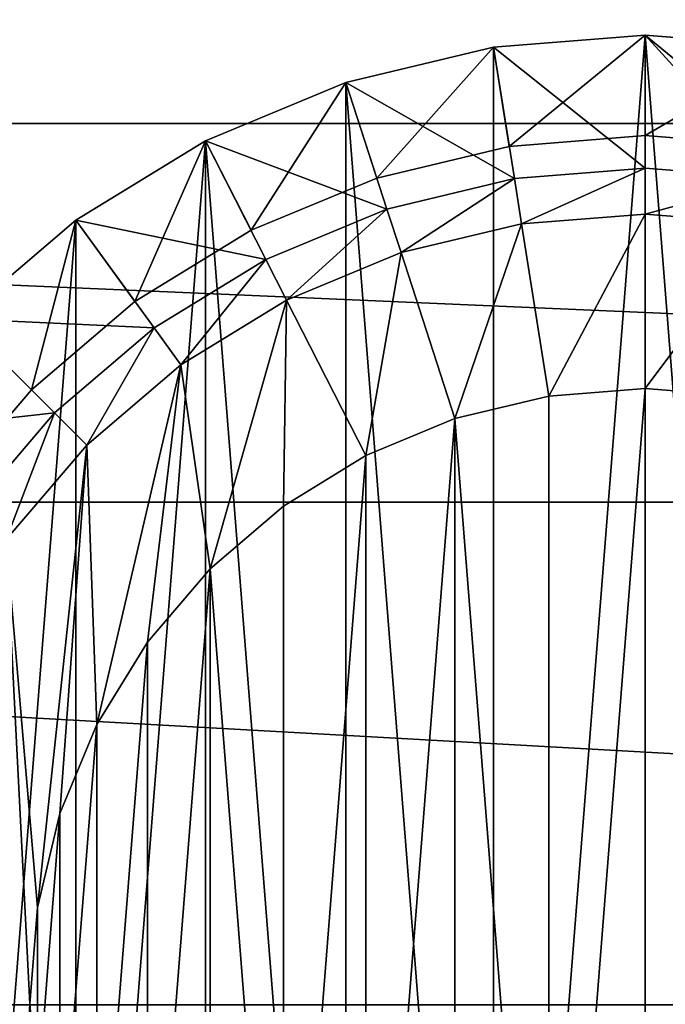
# Model space of a CAD drawing. Header units: centimetres. Extents: x -10.9 to 10.9, y -7.2 to 7.2.
# Tile 26 of 48: x -0.663 to 0.073, y 0.781 to 1.903. Entities that reach past the tile are written whole.
import ezdxf

# ---------------------------------------------------------------- set-up
doc = ezdxf.new("R2010")
doc.units = ezdxf.units.CM
doc.header["$LTSCALE"] = 2.54
doc.layers.get('0').update_dxf_attribs({"true_color": 0xff5454})

# ---------------------------------------------------------------- blocks, each defined once
blk = doc.blocks.new('Komponent#1')
at = {"color": 253, "true_color": 0x999999}
for p, q in [((1.1035, 2.207, 4.1773), (0.9309, 2.1935, 4.1773)), ((1.1035, 2.207, 4.1773), (0.9309, 2.1935, 4.1773)), ((1.1035, 2.207, 4.2773), (0.9309, 2.1935, 4.2773)), ((1.1035, 2.207, 6.4773), (0.9309, 2.1935, 6.4773)), ((1.1035, 2.207, 4.2773), (0.9309, 2.1935, 4.2773)), ((1.1035, 2.207, 6.4773), (0.9309, 2.1935, 6.4773)), ((1.1035, 2.207, 4.1773), (1.1035, 2.0554, 0.05)), ((1.2761, 2.1935, 4.1773), (1.1035, 2.207, 4.1773)), ((1.1035, 2.207, 4.1773), (1.1035, 2.0554, 0.05)), ((1.2761, 2.1935, 4.1773), (1.1035, 2.207, 4.1773)), ((1.2761, 2.1935, 4.2773), (1.1035, 2.207, 4.2773)), ((1.2761, 2.1935, 6.4773), (1.1035, 2.207, 6.4773)), ((1.2761, 2.1935, 4.2773), (1.1035, 2.207, 4.2773)), ((1.2761, 2.1935, 6.4773), (1.1035, 2.207, 6.4773)), ((0.9309, 2.1935, 4.1773), (0.7625, 2.153, 4.1773)), ((0.9309, 2.1935, 4.1773), (0.7625, 2.153, 4.1773)), ((0.9309, 2.1935, 4.2773), (0.7625, 2.153, 4.2773)), ((0.9309, 2.1935, 6.4773), (0.7625, 2.153, 6.4773)), ((0.9309, 2.1935, 4.2773), (0.7625, 2.153, 4.2773)), ((0.9309, 2.1935, 6.4773), (0.7625, 2.153, 6.4773)), ((0.9309, 2.1935, 4.1773), (0.9546, 2.0436, 0.05)), ((0.9309, 2.1935, 4.1773), (0.9546, 2.0436, 0.05)), ((0.7625, 2.153, 4.1773), (0.6025, 2.0868, 4.1773)), ((0.7625, 2.153, 4.1773), (0.6025, 2.0868, 4.1773)), ((0.7625, 2.153, 4.2773), (0.6025, 2.0868, 4.2773)), ((0.7625, 2.153, 6.4773), (0.6025, 2.0868, 6.4773)), ((0.7625, 2.153, 4.2773), (0.6025, 2.0868, 4.2773)), ((0.7625, 2.153, 6.4773), (0.6025, 2.0868, 6.4773)), ((0.7625, 2.153, 4.1773), (0.8094, 2.0088, 0.05)), ((0.7625, 2.153, 4.1773), (0.8094, 2.0088, 0.05)), ((0.6025, 2.0868, 4.1773), (0.4549, 1.9963, 4.1773)), ((0.6025, 2.0868, 4.1773), (0.4549, 1.9963, 4.1773)), ((0.6025, 2.0868, 4.2773), (0.4549, 1.9963, 4.2773)), ((0.6025, 2.0868, 6.4773), (0.4549, 1.9963, 6.4773)), ((0.6025, 2.0868, 4.2773), (0.4549, 1.9963, 4.2773)), ((0.6025, 2.0868, 6.4773), (0.4549, 1.9963, 6.4773)), ((0.6025, 2.0868, 4.1773), (0.6714, 1.9516, 0.05)), ((0.6025, 2.0868, 4.1773), (0.6714, 1.9516, 0.05)), ((1.1035, 2.0926, 4.1773), (0.9488, 2.0804, 4.1773)), ((1.1035, 2.0926, 4.1773), (0.9488, 2.0804, 4.1773)), ((1.1035, 2.0926, 4.2773), (0.9488, 2.0804, 4.2773)), ((1.1035, 2.0926, 4.2773), (0.9488, 2.0804, 4.2773)), ((1.2582, 2.0804, 4.1773), (1.1035, 2.0926, 4.1773)), ((1.2582, 2.0804, 4.1773), (1.1035, 2.0926, 4.1773)), ((1.2582, 2.0804, 4.2773), (1.1035, 2.0926, 4.2773)), ((1.2582, 2.0804, 4.2773), (1.1035, 2.0926, 4.2773)), ((0.9488, 2.0804, 4.1773), (0.7979, 2.0442, 4.1773)), ((0.9488, 2.0804, 4.1773), (0.7979, 2.0442, 4.1773)), ((0.9488, 2.0804, 4.2773), (0.7979, 2.0442, 4.2773)), ((0.9488, 2.0804, 4.2773), (0.7979, 2.0442, 4.2773)), ((1.1035, 2.0554, 0.05), (0.9546, 2.0436, 0.05)), ((1.1035, 2.0554, 0.05), (0.9546, 2.0436, 0.05)), ((1.1035, 2.0033), (1.1035, 2.0554, 0.05)), ((1.2524, 2.0436, 0.05), (1.1035, 2.0554, 0.05)), ((1.1035, 2.0033), (1.1035, 2.0554, 0.05)), ((1.2524, 2.0436, 0.05), (1.1035, 2.0554, 0.05)), ((0.7979, 2.0442, 4.1773), (0.6545, 1.9848, 4.1773)), ((0.7979, 2.0442, 4.1773), (0.6545, 1.9848, 4.1773)), ((0.7979, 2.0442, 4.2773), (0.6545, 1.9848, 4.2773)), ((0.7979, 2.0442, 4.2773), (0.6545, 1.9848, 4.2773)), ((0.9546, 2.0436, 0.05), (0.8094, 2.0088, 0.05)), ((0.9546, 2.0436, 0.05), (0.8094, 2.0088, 0.05)), ((0.9546, 2.0436, 0.05), (0.9628, 1.9923)), ((0.9546, 2.0436, 0.05), (0.9628, 1.9923)), ((0.8094, 2.0088, 0.05), (0.6714, 1.9516, 0.05)), ((0.8094, 2.0088, 0.05), (0.6714, 1.9516, 0.05)), ((0.8255, 1.9593), (0.8094, 2.0088, 0.05)), ((0.8255, 1.9593), (0.8094, 2.0088, 0.05)), ((1.1035, 2.0033), (0.9628, 1.9923)), ((1.1035, 2.0033), (0.9628, 1.9923)), ((1.2443, 1.9923), (1.1035, 2.0033)), ((1.2443, 1.9923), (1.1035, 2.0033)), ((0.4549, 1.9963, 4.1773), (0.3232, 1.8838, 4.1773)), ((0.4549, 1.9963, 4.1773), (0.3232, 1.8838, 4.1773)), ((0.4549, 1.9963, 4.2773), (0.3232, 1.8838, 4.2773)), ((0.4549, 1.9963, 6.4773), (0.3232, 1.8838, 6.4773)), ((0.4549, 1.9963, 4.2773), (0.3232, 1.8838, 4.2773)), ((0.4549, 1.9963, 6.4773), (0.3232, 1.8838, 6.4773)), ((0.4549, 1.9963, 4.1773), (0.544, 1.8736, 0.05)), ((0.4549, 1.9963, 4.1773), (0.544, 1.8736, 0.05)), ((0.9628, 1.9923), (0.8255, 1.9593)), ((0.9628, 1.9923), (0.8255, 1.9593)), ((0.6545, 1.9848, 4.1773), (0.5222, 1.9037, 4.1773)), ((0.6545, 1.9848, 4.1773), (0.5222, 1.9037, 4.1773)), ((0.6545, 1.9848, 4.2773), (0.5222, 1.9037, 4.2773)), ((0.6545, 1.9848, 4.2773), (0.5222, 1.9037, 4.2773)), ((0.8255, 1.9593), (0.695, 1.9053)), ((0.8255, 1.9593), (0.695, 1.9053)), ((0.6714, 1.9516, 0.05), (0.544, 1.8736, 0.05)), ((0.6714, 1.9516, 0.05), (0.544, 1.8736, 0.05)), ((0.695, 1.9053), (0.6714, 1.9516, 0.05)), ((0.695, 1.9053), (0.6714, 1.9516, 0.05)), ((0.5222, 1.9037, 4.1773), (0.4042, 1.8029, 4.1773)), ((0.5222, 1.9037, 4.1773), (0.4042, 1.8029, 4.1773)), ((0.5222, 1.9037, 4.2773), (0.4042, 1.8029, 4.2773)), ((0.5222, 1.9037, 4.2773), (0.4042, 1.8029, 4.2773)), ((0.695, 1.9053), (0.5746, 1.8315)), ((0.695, 1.9053), (0.5746, 1.8315)), ((0.3232, 1.8838, 4.1773), (0.4305, 1.7766, 0.05)), ((0.3232, 1.8838, 4.1773), (0.4305, 1.7766, 0.05)), ((0.544, 1.8736, 0.05), (0.4305, 1.7766, 0.05)), ((0.544, 1.8736, 0.05), (0.4305, 1.7766, 0.05)), ((0.544, 1.8736, 0.05), (0.5746, 1.8315)), ((0.544, 1.8736, 0.05), (0.5746, 1.8315)), ((0.5746, 1.8315), (0.4673, 1.7398)), ((0.5746, 1.8315), (0.4673, 1.7398)), ((0.4042, 1.8029, 4.1773), (0.3034, 1.6849, 4.1773)), ((0.4042, 1.8029, 4.1773), (0.3034, 1.6849, 4.1773)), ((0.4042, 1.8029, 4.2773), (0.3034, 1.6849, 4.2773)), ((0.4042, 1.8029, 4.2773), (0.3034, 1.6849, 4.2773)), ((0.8869, 1.7702), (0.9939, 1.7959)), ((0.8869, 1.7702, 1), (0.9939, 1.7959, 1)), ((0.8869, 1.7702, 1), (0.9939, 1.7959, 1)), ((0.8869, 1.7702), (0.9939, 1.7959)), ((0.9939, 1.7959), (1.1035, 1.8045)), ((0.9939, 1.7959, 1), (1.1035, 1.8045, 1)), ((0.9939, 1.7959, 1), (1.1035, 1.8045, 1)), ((0.9939, 1.7959), (1.1035, 1.8045)), ((0.9939, 1.7959), (0.9939, 1.7959, 1)), ((0.9939, 1.7959), (0.9939, 1.7959, 1)), ((1.1035, 1.8045), (1.2132, 1.7959)), ((1.1035, 1.8045, 1), (1.2132, 1.7959, 1)), ((1.1035, 1.8045), (1.1035, 1.8045, 1)), ((1.1035, 1.8045), (1.1035, 1.8045, 1)), ((1.1035, 1.8045, 1), (1.2132, 1.7959, 1)), ((1.1035, 1.8045), (1.2132, 1.7959)), ((0.4305, 1.7766, 0.05), (0.3335, 1.663, 0.05)), ((0.4305, 1.7766, 0.05), (0.3335, 1.663, 0.05)), ((0.4673, 1.7398), (0.4305, 1.7766, 0.05)), ((0.4673, 1.7398), (0.4305, 1.7766, 0.05)), ((0.7853, 1.7281, 1), (0.8869, 1.7702, 1)), ((0.7853, 1.7281), (0.8869, 1.7702)), ((0.7853, 1.7281, 1), (0.8869, 1.7702, 1)), ((0.7853, 1.7281), (0.8869, 1.7702)), ((0.8869, 1.7702), (0.8869, 1.7702, 1)), ((0.8869, 1.7702), (0.8869, 1.7702, 1)), ((0.4673, 1.7398), (0.3756, 1.6324)), ((0.4673, 1.7398), (0.3756, 1.6324)), ((0.6915, 1.6706, 1), (0.7853, 1.7281, 1)), ((0.6915, 1.6706), (0.7853, 1.7281)), ((0.6915, 1.6706, 1), (0.7853, 1.7281, 1)), ((0.6915, 1.6706), (0.7853, 1.7281)), ((0.7853, 1.7281), (0.7853, 1.7281, 1)), ((0.7853, 1.7281), (0.7853, 1.7281, 1)), ((0.6078, 1.5992, 1), (0.6915, 1.6706, 1)), ((0.6078, 1.5992), (0.6915, 1.6706)), ((0.6078, 1.5992, 1), (0.6915, 1.6706, 1)), ((0.6078, 1.5992), (0.6915, 1.6706)), ((0.6915, 1.6706), (0.6915, 1.6706, 1)), ((0.6915, 1.6706), (0.6915, 1.6706, 1)), ((0.5364, 1.5155, 1), (0.6078, 1.5992, 1)), ((0.5364, 1.5155), (0.6078, 1.5992)), ((0.5364, 1.5155, 1), (0.6078, 1.5992, 1)), ((0.5364, 1.5155), (0.6078, 1.5992)), ((0.6078, 1.5992), (0.6078, 1.5992, 1)), ((0.6078, 1.5992), (0.6078, 1.5992, 1)), ((0.4789, 1.4218, 1), (0.5364, 1.5155, 1)), ((0.4789, 1.4218), (0.5364, 1.5155)), ((0.4789, 1.4218, 1), (0.5364, 1.5155, 1)), ((0.4789, 1.4218), (0.5364, 1.5155)), ((0.5364, 1.5155), (0.5364, 1.5155, 1)), ((0.5364, 1.5155), (0.5364, 1.5155, 1)), ((0.4368, 1.3201, 1), (0.4789, 1.4218, 1)), ((0.4368, 1.3201), (0.4789, 1.4218)), ((0.4368, 1.3201, 1), (0.4789, 1.4218, 1)), ((0.4368, 1.3201), (0.4789, 1.4218)), ((0.4789, 1.4218), (0.4789, 1.4218, 1)), ((0.4789, 1.4218), (0.4789, 1.4218, 1)), ((0.4112, 1.2132, 1), (0.4368, 1.3201, 1)), ((0.4112, 1.2132), (0.4368, 1.3201)), ((0.4112, 1.2132, 1), (0.4368, 1.3201, 1)), ((0.4112, 1.2132), (0.4368, 1.3201)), ((0.4368, 1.3201), (0.4368, 1.3201, 1)), ((0.4368, 1.3201), (0.4368, 1.3201, 1)), ((0.4025, 1.1035, 1), (0.4112, 1.2132, 1)), ((0.4025, 1.1035), (0.4112, 1.2132)), ((0.4025, 1.1035, 1), (0.4112, 1.2132, 1)), ((0.4025, 1.1035), (0.4112, 1.2132)), ((0.4112, 1.2132), (0.4112, 1.2132, 1)), ((0.4112, 1.2132), (0.4112, 1.2132, 1)), ((0.4112, 0.9939, 1), (0.4025, 1.1035, 1)), ((0.4112, 0.9939), (0.4025, 1.1035)), ((0.4025, 1.1035), (0.4025, 1.1035, 1)), ((0.4112, 0.9939, 1), (0.4025, 1.1035, 1)), ((0.4025, 1.1035), (0.4025, 1.1035, 1)), ((0.4112, 0.9939), (0.4025, 1.1035))]:
    blk.add_line(p, q, dxfattribs=at)
at = {"color": 0}
for p, q in [((1.1035, 2.207, 4.2773), (1.1035, 2.207, 6.4773)), ((1.1035, 2.207, 4.2773), (1.1035, 2.207, 6.4773)), ((0.9309, 2.1935, 4.2773), (0.9309, 2.1935, 6.4773)), ((0.9309, 2.1935, 4.2773), (0.9309, 2.1935, 6.4773)), ((0.7625, 2.153, 4.2773), (0.7625, 2.153, 6.4773)), ((0.7625, 2.153, 4.2773), (0.7625, 2.153, 6.4773)), ((0.6025, 2.0868, 4.2773), (0.6025, 2.0868, 6.4773)), ((0.6025, 2.0868, 4.2773), (0.6025, 2.0868, 6.4773)), ((1.1035, 2.0926, 4.1773), (1.1035, 2.0926, 4.2773)), ((1.1035, 2.0926, 4.1773), (1.1035, 2.0926, 4.2773)), ((0.9488, 2.0804, 4.1773), (0.9488, 2.0804, 4.2773)), ((0.9488, 2.0804, 4.1773), (0.9488, 2.0804, 4.2773)), ((0.7979, 2.0442, 4.1773), (0.7979, 2.0442, 4.2773)), ((0.7979, 2.0442, 4.1773), (0.7979, 2.0442, 4.2773)), ((0.4549, 1.9963, 4.2773), (0.4549, 1.9963, 6.4773)), ((0.4549, 1.9963, 4.2773), (0.4549, 1.9963, 6.4773)), ((0.6545, 1.9848, 4.1773), (0.6545, 1.9848, 4.2773)), ((0.6545, 1.9848, 4.1773), (0.6545, 1.9848, 4.2773)), ((0.5222, 1.9037, 4.1773), (0.5222, 1.9037, 4.2773)), ((0.5222, 1.9037, 4.1773), (0.5222, 1.9037, 4.2773)), ((0.4042, 1.8029, 4.1773), (0.4042, 1.8029, 4.2773)), ((0.4042, 1.8029, 4.1773), (0.4042, 1.8029, 4.2773))]:
    blk.add_line(p, q, dxfattribs=at)
at = {"color": 253, "true_color": 0x999999}
mesh = blk.add_polyface(dxfattribs=at)
corners = [(0.0136, 0.9309, 4.1773), (0.0136, 1.2761, 4.1773), (0, 1.1035, 4.1773), (0.054, 0.7625, 4.1773), (0.054, 1.4445, 4.1773), (0.1203, 0.6025, 4.1773), (0.1145, 1.1035, 4.1773), (0.1267, 0.9488, 4.1773), (0.2108, 0.4549, 4.1773), (0.1629, 0.7979, 4.1773), (0.2223, 0.6545, 4.1773), (0.3232, 0.3232, 4.1773), (0.3034, 0.5222, 4.1773), (0.4042, 0.4042, 4.1773), (0.4549, 0.2108, 4.1773), (0.5222, 0.3034, 4.1773), (0.6025, 0.1203, 4.1773), (0.6545, 0.2223, 4.1773), (0.7625, 0.054, 4.1773), (0.7979, 0.1629, 4.1773), (0.9309, 0.0136, 4.1773), (0.9488, 0.1267, 4.1773), (1.1035, 0, 4.1773), (1.1035, 0.1145, 4.1773), (1.2761, 0.0136, 4.1773), (1.2582, 0.1267, 4.1773), (1.4092, 0.1629, 4.1773), (1.4445, 0.054, 4.1773), (1.5525, 0.2223, 4.1773), (1.6045, 0.1203, 4.1773), (1.6849, 0.3034, 4.1773), (1.7522, 0.2108, 4.1773), (1.8029, 0.4042, 4.1773), (1.8838, 0.3232, 4.1773), (1.9037, 0.5222, 4.1773), (1.9963, 0.4549, 4.1773), (1.9848, 0.6545, 4.1773), (2.0442, 0.7979, 4.1773), (2.0868, 0.6025, 4.1773), (2.0804, 0.9488, 4.1773), (2.0926, 1.1035, 4.1773), (2.153, 0.7625, 4.1773), (0.1203, 1.6045, 4.1773), (0.1267, 1.2582, 4.1773), (0.2108, 1.7522, 4.1773), (0.1629, 1.4092, 4.1773), (0.2223, 1.5525, 4.1773), (0.3232, 1.8838, 4.1773), (0.3034, 1.6849, 4.1773), (0.4042, 1.8029, 4.1773), (0.4549, 1.9963, 4.1773), (0.5222, 1.9037, 4.1773), (0.6025, 2.0868, 4.1773), (0.6545, 1.9848, 4.1773), (0.7625, 2.153, 4.1773), (0.7979, 2.0442, 4.1773), (0.9309, 2.1935, 4.1773), (0.9488, 2.0804, 4.1773), (1.1035, 2.207, 4.1773), (1.1035, 2.0926, 4.1773), (1.2582, 2.0804, 4.1773), (1.2761, 2.1935, 4.1773), (1.4092, 2.0442, 4.1773), (1.4445, 2.153, 4.1773), (1.5525, 1.9848, 4.1773), (1.6045, 2.0868, 4.1773), (1.6849, 1.9037, 4.1773), (1.7522, 1.9963, 4.1773), (1.8029, 1.8029, 4.1773), (1.8838, 1.8838, 4.1773), (1.9037, 1.6849, 4.1773), (1.9963, 1.7522, 4.1773), (1.9848, 1.5525, 4.1773), (2.0442, 1.4092, 4.1773), (2.0868, 1.6045, 4.1773), (2.0804, 1.2582, 4.1773), (2.153, 1.4445, 4.1773), (2.1935, 0.9309, 4.1773), (2.1935, 1.2761, 4.1773), (2.207, 1.1035, 4.1773)]
mesh.append_faces([[corners[k] for k in face] for face in [(0, 1, 2), (78, 77, 79)]], dxfattribs={"vtx0": -1, "color": 253})
mesh.append_faces([[corners[k] for k in face] for face in [(1, 3, 4), (6, 5, 7), (7, 8, 9), (9, 8, 10), (10, 11, 12), (12, 11, 13), (13, 14, 15), (15, 16, 17), (17, 18, 19), (19, 20, 21), (21, 22, 23), (23, 24, 25), (25, 24, 26), (26, 27, 28), (28, 29, 30), (30, 31, 32), (32, 33, 34), (34, 35, 36), (36, 35, 37), (37, 38, 39), (39, 38, 40), (42, 43, 44), (44, 46, 47), (47, 49, 50), (50, 51, 52), (52, 53, 54), (54, 55, 56), (56, 57, 58), (58, 60, 61), (61, 62, 63), (63, 64, 65), (65, 66, 67), (67, 68, 69), (69, 70, 71), (71, 73, 74), (74, 40, 76), (76, 77, 78)]], dxfattribs={"vtx0": -1, "vtx1": -1, "color": 253})
mesh.append_faces([[corners[k] for k in face] for face in [(4, 5, 6), (76, 40, 41)]], dxfattribs={"vtx0": -1, "vtx1": -1, "vtx2": -1, "color": 253})
mesh.append_faces([[corners[k] for k in face] for face in [(1, 0, 3), (4, 3, 5), (7, 5, 8), (10, 8, 11), (13, 11, 14), (15, 14, 16), (17, 16, 18), (19, 18, 20), (21, 20, 22), (23, 22, 24), (26, 24, 27), (28, 27, 29), (30, 29, 31), (32, 31, 33), (34, 33, 35), (37, 35, 38), (40, 38, 41), (6, 42, 4), (42, 6, 43), (44, 43, 45), (44, 45, 46), (47, 46, 48), (47, 48, 49), (50, 49, 51), (52, 51, 53), (54, 53, 55), (56, 55, 57), (58, 57, 59), (58, 59, 60), (61, 60, 62), (63, 62, 64), (65, 64, 66), (67, 66, 68), (69, 68, 70), (71, 70, 72), (71, 72, 73), (74, 73, 75), (74, 75, 40), (76, 41, 77)]], dxfattribs={"vtx0": -1, "vtx2": -1, "color": 253})
mesh = blk.add_polyface(dxfattribs=at)
corners = [(0.0136, 1.2761, 4.2773), (0.0136, 0.9309, 4.2773), (0, 1.1035, 4.2773), (0.054, 1.4445, 4.2773), (0.054, 0.7625, 4.2773), (0.1203, 1.6045, 4.2773), (0.1145, 1.1035, 4.2773), (0.1267, 1.2582, 4.2773), (0.2108, 1.7522, 4.2773), (0.1629, 1.4092, 4.2773), (0.2223, 1.5525, 4.2773), (0.3232, 1.8838, 4.2773), (0.3034, 1.6849, 4.2773), (0.4042, 1.8029, 4.2773), (0.4549, 1.9963, 4.2773), (0.5222, 1.9037, 4.2773), (0.6025, 2.0868, 4.2773), (0.6545, 1.9848, 4.2773), (0.7625, 2.153, 4.2773), (0.7979, 2.0442, 4.2773), (0.9309, 2.1935, 4.2773), (0.9488, 2.0804, 4.2773), (1.1035, 2.207, 4.2773), (1.1035, 2.0926, 4.2773), (1.2761, 2.1935, 4.2773), (1.2582, 2.0804, 4.2773), (1.4092, 2.0442, 4.2773), (1.4445, 2.153, 4.2773), (1.5525, 1.9848, 4.2773), (1.6045, 2.0868, 4.2773), (1.6849, 1.9037, 4.2773), (1.7522, 1.9963, 4.2773), (1.8029, 1.8029, 4.2773), (1.8838, 1.8838, 4.2773), (1.9037, 1.6849, 4.2773), (1.9963, 1.7522, 4.2773), (1.9848, 1.5525, 4.2773), (2.0442, 1.4092, 4.2773), (2.0868, 1.6045, 4.2773), (2.0804, 1.2582, 4.2773), (2.0926, 1.1035, 4.2773), (2.153, 1.4445, 4.2773), (0.1203, 0.6025, 4.2773), (0.1267, 0.9488, 4.2773), (0.2108, 0.4549, 4.2773), (0.1629, 0.7979, 4.2773), (0.2223, 0.6545, 4.2773), (0.3232, 0.3232, 4.2773), (0.3034, 0.5222, 4.2773), (0.4042, 0.4042, 4.2773), (0.4549, 0.2108, 4.2773), (0.5222, 0.3034, 4.2773), (0.6025, 0.1203, 4.2773), (0.6545, 0.2223, 4.2773), (0.7625, 0.054, 4.2773), (0.7979, 0.1629, 4.2773), (0.9309, 0.0136, 4.2773), (0.9488, 0.1267, 4.2773), (1.1035, 0, 4.2773), (1.1035, 0.1145, 4.2773), (1.2582, 0.1267, 4.2773), (1.2761, 0.0136, 4.2773), (1.4092, 0.1629, 4.2773), (1.4445, 0.054, 4.2773), (1.5525, 0.2223, 4.2773), (1.6045, 0.1203, 4.2773), (1.6849, 0.3034, 4.2773), (1.7522, 0.2108, 4.2773), (1.8029, 0.4042, 4.2773), (1.8838, 0.3232, 4.2773), (1.9037, 0.5222, 4.2773), (1.9963, 0.4549, 4.2773), (1.9848, 0.6545, 4.2773), (2.0442, 0.7979, 4.2773), (2.0868, 0.6025, 4.2773), (2.0804, 0.9488, 4.2773), (2.153, 0.7625, 4.2773), (2.1935, 1.2761, 4.2773), (2.1935, 0.9309, 4.2773), (2.207, 1.1035, 4.2773)]
mesh.append_faces([[corners[k] for k in face] for face in [(0, 1, 2), (78, 77, 79)]], dxfattribs={"vtx0": -1, "color": 253})
mesh.append_faces([[corners[k] for k in face] for face in [(1, 3, 4), (6, 5, 7), (7, 8, 9), (9, 8, 10), (10, 11, 12), (12, 11, 13), (13, 14, 15), (15, 16, 17), (17, 18, 19), (19, 20, 21), (21, 22, 23), (23, 24, 25), (25, 24, 26), (26, 27, 28), (28, 29, 30), (30, 31, 32), (32, 33, 34), (34, 35, 36), (36, 35, 37), (37, 38, 39), (39, 38, 40), (42, 43, 44), (44, 46, 47), (47, 49, 50), (50, 51, 52), (52, 53, 54), (54, 55, 56), (56, 57, 58), (58, 60, 61), (61, 62, 63), (63, 64, 65), (65, 66, 67), (67, 68, 69), (69, 70, 71), (71, 73, 74), (74, 40, 76), (76, 77, 78)]], dxfattribs={"vtx0": -1, "vtx1": -1, "color": 253})
mesh.append_faces([[corners[k] for k in face] for face in [(4, 5, 6), (76, 40, 41)]], dxfattribs={"vtx0": -1, "vtx1": -1, "vtx2": -1, "color": 253})
mesh.append_faces([[corners[k] for k in face] for face in [(1, 0, 3), (4, 3, 5), (7, 5, 8), (10, 8, 11), (13, 11, 14), (15, 14, 16), (17, 16, 18), (19, 18, 20), (21, 20, 22), (23, 22, 24), (26, 24, 27), (28, 27, 29), (30, 29, 31), (32, 31, 33), (34, 33, 35), (37, 35, 38), (40, 38, 41), (6, 42, 4), (42, 6, 43), (44, 43, 45), (44, 45, 46), (47, 46, 48), (47, 48, 49), (50, 49, 51), (52, 51, 53), (54, 53, 55), (56, 55, 57), (58, 57, 59), (58, 59, 60), (61, 60, 62), (63, 62, 64), (65, 64, 66), (67, 66, 68), (69, 68, 70), (71, 70, 72), (71, 72, 73), (74, 73, 75), (74, 75, 40), (76, 41, 77)]], dxfattribs={"vtx0": -1, "vtx2": -1, "color": 253})
mesh = blk.add_polyface(dxfattribs=at)
corners = [(0.0136, 0.9309, 6.4773), (0.0136, 1.2761, 6.4773), (0, 1.1035, 6.4773), (0.054, 0.7625, 6.4773), (0.054, 1.4445, 6.4773), (0.1203, 0.6025, 6.4773), (0.1203, 1.6045, 6.4773), (0.2108, 0.4549, 6.4773), (0.2108, 1.7522, 6.4773), (0.3232, 0.3232, 6.4773), (0.3232, 1.8838, 6.4773), (0.4549, 1.9963, 6.4773), (0.4549, 0.2108, 6.4773), (0.6025, 2.0868, 6.4773), (0.6025, 0.1203, 6.4773), (0.7625, 0.054, 6.4773), (0.7625, 2.153, 6.4773), (0.9309, 0.0136, 6.4773), (0.9309, 2.1935, 6.4773), (1.1035, 2.207, 6.4773), (1.1035, 0, 6.4773), (1.2761, 0.0136, 6.4773), (1.2761, 2.1935, 6.4773), (1.4445, 2.153, 6.4773), (1.4445, 0.054, 6.4773), (1.6045, 0.1203, 6.4773), (1.6045, 2.0868, 6.4773), (1.7522, 1.9963, 6.4773), (1.7522, 0.2108, 6.4773), (1.8838, 1.8838, 6.4773), (1.8838, 0.3232, 6.4773), (1.9963, 0.4549, 6.4773), (1.9963, 1.7522, 6.4773), (2.0868, 0.6025, 6.4773), (2.0868, 1.6045, 6.4773), (2.153, 1.4445, 6.4773), (2.153, 0.7625, 6.4773), (2.1935, 1.2761, 6.4773), (2.1935, 0.9309, 6.4773), (2.207, 1.1035, 6.4773)]
mesh.append_faces([[corners[k] for k in face] for face in [(0, 1, 2), (37, 38, 39)]], dxfattribs={"vtx0": -1, "color": 253})
mesh.append_faces([[corners[k] for k in face] for face in [(1, 3, 4), (4, 5, 6), (6, 7, 8), (8, 9, 10), (10, 9, 11), (11, 12, 13), (13, 15, 16), (16, 17, 18), (18, 17, 19), (19, 21, 22), (22, 21, 23), (23, 25, 26), (26, 25, 27), (27, 28, 29), (29, 31, 32), (32, 33, 34), (34, 33, 35), (35, 36, 37)]], dxfattribs={"vtx0": -1, "vtx1": -1, "color": 253})
mesh.append_faces([[corners[k] for k in face] for face in [(1, 0, 3), (4, 3, 5), (6, 5, 7), (8, 7, 9), (11, 9, 12), (13, 12, 14), (13, 14, 15), (16, 15, 17), (19, 17, 20), (19, 20, 21), (23, 21, 24), (23, 24, 25), (27, 25, 28), (29, 28, 30), (29, 30, 31), (32, 31, 33), (35, 33, 36), (37, 36, 38)]], dxfattribs={"vtx0": -1, "vtx2": -1, "color": 253})
mesh = blk.add_polyface(dxfattribs=at)
corners = [(0.9309, 2.1935, 4.1773), (1.1035, 2.0554, 0.05), (0.9546, 2.0436, 0.05), (1.1035, 2.207, 4.1773)]
mesh.append_faces([[corners[k] for k in face] for face in [(0, 1, 2), (1, 0, 3)]], dxfattribs={"vtx0": -1, "color": 253})
mesh = blk.add_polyface(dxfattribs=at)
corners = [(0.9309, 2.1935, 6.4773), (1.1035, 2.207, 4.2773), (0.9309, 2.1935, 4.2773), (1.1035, 2.207, 6.4773)]
mesh.append_faces([[corners[k] for k in face] for face in [(0, 1, 2), (1, 0, 3)]], dxfattribs={"vtx0": -1, "color": 253})
mesh = blk.add_polyface(dxfattribs=at)
corners = [(1.1035, 2.207, 4.1773), (1.2524, 2.0436, 0.05), (1.1035, 2.0554, 0.05), (1.2761, 2.1935, 4.1773)]
mesh.append_faces([[corners[k] for k in face] for face in [(0, 1, 2), (1, 0, 3)]], dxfattribs={"vtx0": -1, "color": 253})
mesh = blk.add_polyface(dxfattribs=at)
corners = [(1.1035, 2.207, 6.4773), (1.2761, 2.1935, 4.2773), (1.1035, 2.207, 4.2773), (1.2761, 2.1935, 6.4773)]
mesh.append_faces([[corners[k] for k in face] for face in [(0, 1, 2), (1, 0, 3)]], dxfattribs={"vtx0": -1, "color": 253})
mesh = blk.add_polyface(dxfattribs=at)
corners = [(0.7625, 2.153, 4.1773), (0.9546, 2.0436, 0.05), (0.8094, 2.0088, 0.05), (0.9309, 2.1935, 4.1773)]
mesh.append_faces([[corners[k] for k in face] for face in [(0, 1, 2), (1, 0, 3)]], dxfattribs={"vtx0": -1, "color": 253})
mesh = blk.add_polyface(dxfattribs=at)
corners = [(0.7625, 2.153, 6.4773), (0.9309, 2.1935, 4.2773), (0.7625, 2.153, 4.2773), (0.9309, 2.1935, 6.4773)]
mesh.append_faces([[corners[k] for k in face] for face in [(0, 1, 2), (1, 0, 3)]], dxfattribs={"vtx0": -1, "color": 253})
mesh = blk.add_polyface(dxfattribs=at)
corners = [(0.6025, 2.0868, 4.1773), (0.8094, 2.0088, 0.05), (0.6714, 1.9516, 0.05), (0.7625, 2.153, 4.1773)]
mesh.append_faces([[corners[k] for k in face] for face in [(0, 1, 2), (1, 0, 3)]], dxfattribs={"vtx0": -1, "color": 253})
mesh = blk.add_polyface(dxfattribs=at)
corners = [(0.6025, 2.0868, 6.4773), (0.7625, 2.153, 4.2773), (0.6025, 2.0868, 4.2773), (0.7625, 2.153, 6.4773)]
mesh.append_faces([[corners[k] for k in face] for face in [(0, 1, 2), (1, 0, 3)]], dxfattribs={"vtx0": -1, "color": 253})
mesh = blk.add_polyface(dxfattribs=at)
corners = [(0.4549, 1.9963, 4.1773), (0.6714, 1.9516, 0.05), (0.544, 1.8736, 0.05), (0.6025, 2.0868, 4.1773)]
mesh.append_faces([[corners[k] for k in face] for face in [(0, 1, 2), (1, 0, 3)]], dxfattribs={"vtx0": -1, "color": 253})
mesh = blk.add_polyface(dxfattribs=at)
corners = [(0.4549, 1.9963, 6.4773), (0.6025, 2.0868, 4.2773), (0.4549, 1.9963, 4.2773), (0.6025, 2.0868, 6.4773)]
mesh.append_faces([[corners[k] for k in face] for face in [(0, 1, 2), (1, 0, 3)]], dxfattribs={"vtx0": -1, "color": 253})
mesh = blk.add_polyface(dxfattribs=at)
corners = [(0.9488, 2.0804, 4.2773), (1.1035, 2.0926, 4.1773), (0.9488, 2.0804, 4.1773), (1.1035, 2.0926, 4.2773)]
mesh.append_faces([[corners[k] for k in face] for face in [(0, 1, 2), (1, 0, 3)]], dxfattribs={"vtx0": -1, "color": 253})
mesh = blk.add_polyface(dxfattribs=at)
corners = [(1.1035, 2.0926, 4.2773), (1.2582, 2.0804, 4.1773), (1.1035, 2.0926, 4.1773), (1.2582, 2.0804, 4.2773)]
mesh.append_faces([[corners[k] for k in face] for face in [(0, 1, 2), (1, 0, 3)]], dxfattribs={"vtx0": -1, "color": 253})
mesh = blk.add_polyface(dxfattribs=at)
corners = [(0.7979, 2.0442, 4.2773), (0.9488, 2.0804, 4.1773), (0.7979, 2.0442, 4.1773), (0.9488, 2.0804, 4.2773)]
mesh.append_faces([[corners[k] for k in face] for face in [(0, 1, 2), (1, 0, 3)]], dxfattribs={"vtx0": -1, "color": 253})
mesh = blk.add_polyface(dxfattribs=at)
corners = [(1.1035, 2.0554, 0.05), (0.9628, 1.9923), (0.9546, 2.0436, 0.05), (1.1035, 2.0033)]
mesh.append_faces([[corners[k] for k in face] for face in [(0, 1, 2), (1, 0, 3)]], dxfattribs={"vtx0": -1, "color": 253})
mesh = blk.add_polyface(dxfattribs=at)
corners = [(1.2524, 2.0436, 0.05), (1.1035, 2.0033), (1.1035, 2.0554, 0.05), (1.2443, 1.9923)]
mesh.append_faces([[corners[k] for k in face] for face in [(0, 1, 2), (1, 0, 3)]], dxfattribs={"vtx0": -1, "color": 253})
mesh = blk.add_polyface(dxfattribs=at)
corners = [(0.6545, 1.9848, 4.2773), (0.7979, 2.0442, 4.1773), (0.6545, 1.9848, 4.1773), (0.7979, 2.0442, 4.2773)]
mesh.append_faces([[corners[k] for k in face] for face in [(0, 1, 2), (1, 0, 3)]], dxfattribs={"vtx0": -1, "color": 253})
mesh = blk.add_polyface(dxfattribs=at)
corners = [(0.9546, 2.0436, 0.05), (0.8255, 1.9593), (0.8094, 2.0088, 0.05), (0.9628, 1.9923)]
mesh.append_faces([[corners[k] for k in face] for face in [(0, 1, 2), (1, 0, 3)]], dxfattribs={"vtx0": -1, "color": 253})
mesh = blk.add_polyface(dxfattribs=at)
corners = [(0.8094, 2.0088, 0.05), (0.695, 1.9053), (0.6714, 1.9516, 0.05), (0.8255, 1.9593)]
mesh.append_faces([[corners[k] for k in face] for face in [(0, 1, 2), (1, 0, 3)]], dxfattribs={"vtx0": -1, "color": 253})
mesh = blk.add_polyface(dxfattribs=at)
corners = [(0.2148, 1.2443), (0.2148, 0.9628), (0.2037, 1.1035), (0.2477, 1.3816), (0.2477, 0.8255), (0.3018, 1.512), (0.3018, 0.695), (0.3756, 1.6324), (0.3756, 0.5746), (0.4025, 1.1035), (0.4112, 1.2132), (0.4673, 1.7398), (0.4368, 1.3201), (0.4789, 1.4218), (0.5746, 1.8315), (0.5364, 1.5155), (0.6078, 1.5992), (0.695, 1.9053), (0.6915, 1.6706), (0.7853, 1.7281), (0.8255, 1.9593), (0.8869, 1.7702), (0.9628, 1.9923), (0.9939, 1.7959), (1.1035, 2.0033), (1.1035, 1.8045), (1.2443, 1.9923), (1.2132, 1.7959), (1.3201, 1.7702), (1.3816, 1.9593), (1.4218, 1.7281), (1.512, 1.9053), (1.5155, 1.6706), (1.6324, 1.8315), (1.5992, 1.5992), (1.6706, 1.5155), (1.7398, 1.7398), (1.7281, 1.4218), (1.7702, 1.3201), (1.8315, 1.6324), (1.7959, 1.2132), (1.8045, 1.1035), (0.4112, 0.9939), (0.4673, 0.4673), (0.4368, 0.8869), (0.4789, 0.7853), (0.5746, 0.3756), (0.5364, 0.6915), (0.6078, 0.6078), (0.695, 0.3018), (0.6915, 0.5364), (0.7853, 0.4789), (0.8255, 0.2477), (0.8869, 0.4368), (0.9628, 0.2148), (0.9939, 0.4112), (1.1035, 0.2037), (1.1035, 0.4025), (1.2132, 0.4112), (1.2443, 0.2148), (1.3201, 0.4368), (1.3816, 0.2477), (1.4218, 0.4789), (1.512, 0.3018), (1.5155, 0.5364), (1.6324, 0.3756), (1.5992, 0.6078), (1.6706, 0.6915), (1.7398, 0.4673), (1.7281, 0.7853), (1.7702, 0.8869), (1.8315, 0.5746), (1.7959, 0.9939), (1.9053, 1.512), (1.9053, 0.695), (1.9593, 1.3816), (1.9593, 0.8255), (1.9923, 1.2443), (1.9923, 0.9628), (2.0033, 1.1035)]
mesh.append_faces([[corners[k] for k in face] for face in [(0, 1, 2), (78, 77, 79)]], dxfattribs={"vtx0": -1, "color": 253})
mesh.append_faces([[corners[k] for k in face] for face in [(1, 3, 4), (4, 5, 6), (6, 7, 8), (9, 7, 10), (10, 11, 12), (12, 11, 13), (13, 14, 15), (15, 14, 16), (16, 17, 18), (18, 17, 19), (19, 20, 21), (21, 22, 23), (23, 24, 25), (25, 26, 27), (27, 26, 28), (28, 29, 30), (30, 31, 32), (32, 33, 34), (34, 33, 35), (35, 36, 37), (37, 36, 38), (38, 39, 40), (40, 39, 41), (8, 42, 43), (42, 8, 9), (43, 45, 46), (46, 48, 49), (49, 51, 52), (52, 53, 54), (54, 55, 56), (56, 58, 59), (59, 60, 61), (61, 62, 63), (63, 64, 65), (65, 67, 68), (68, 70, 71), (71, 73, 74), (74, 75, 76), (76, 77, 78)]], dxfattribs={"vtx0": -1, "vtx1": -1, "color": 253})
mesh.append_faces([[corners[k] for k in face] for face in [(8, 7, 9), (71, 41, 39)]], dxfattribs={"vtx0": -1, "vtx1": -1, "vtx2": -1, "color": 253})
mesh.append_faces([[corners[k] for k in face] for face in [(1, 0, 3), (4, 3, 5), (6, 5, 7), (10, 7, 11), (13, 11, 14), (16, 14, 17), (19, 17, 20), (21, 20, 22), (23, 22, 24), (25, 24, 26), (28, 26, 29), (30, 29, 31), (32, 31, 33), (35, 33, 36), (38, 36, 39), (43, 42, 44), (43, 44, 45), (46, 45, 47), (46, 47, 48), (49, 48, 50), (49, 50, 51), (52, 51, 53), (54, 53, 55), (56, 55, 57), (56, 57, 58), (59, 58, 60), (61, 60, 62), (63, 62, 64), (65, 64, 66), (65, 66, 67), (68, 67, 69), (68, 69, 70), (71, 70, 72), (71, 72, 41), (71, 39, 73), (74, 73, 75), (76, 75, 77)]], dxfattribs={"vtx0": -1, "vtx2": -1, "color": 253})
mesh = blk.add_polyface(dxfattribs=at)
corners = [(0.3232, 1.8838, 4.1773), (0.544, 1.8736, 0.05), (0.4305, 1.7766, 0.05), (0.4549, 1.9963, 4.1773)]
mesh.append_faces([[corners[k] for k in face] for face in [(0, 1, 2), (1, 0, 3)]], dxfattribs={"vtx0": -1, "color": 253})
mesh = blk.add_polyface(dxfattribs=at)
corners = [(0.3232, 1.8838, 6.4773), (0.4549, 1.9963, 4.2773), (0.3232, 1.8838, 4.2773), (0.4549, 1.9963, 6.4773)]
mesh.append_faces([[corners[k] for k in face] for face in [(0, 1, 2), (1, 0, 3)]], dxfattribs={"vtx0": -1, "color": 253})
mesh = blk.add_polyface(dxfattribs=at)
corners = [(0.5222, 1.9037, 4.2773), (0.6545, 1.9848, 4.1773), (0.5222, 1.9037, 4.1773), (0.6545, 1.9848, 4.2773)]
mesh.append_faces([[corners[k] for k in face] for face in [(0, 1, 2), (1, 0, 3)]], dxfattribs={"vtx0": -1, "color": 253})
mesh = blk.add_polyface(dxfattribs=at)
corners = [(0.6714, 1.9516, 0.05), (0.5746, 1.8315), (0.544, 1.8736, 0.05), (0.695, 1.9053)]
mesh.append_faces([[corners[k] for k in face] for face in [(0, 1, 2), (1, 0, 3)]], dxfattribs={"vtx0": -1, "color": 253})
mesh = blk.add_polyface(dxfattribs=at)
corners = [(0.4042, 1.8029, 4.2773), (0.5222, 1.9037, 4.1773), (0.4042, 1.8029, 4.1773), (0.5222, 1.9037, 4.2773)]
mesh.append_faces([[corners[k] for k in face] for face in [(0, 1, 2), (1, 0, 3)]], dxfattribs={"vtx0": -1, "color": 253})
mesh = blk.add_polyface(dxfattribs=at)
corners = [(0.2108, 1.7522, 4.1773), (0.4305, 1.7766, 0.05), (0.3335, 1.663, 0.05), (0.3232, 1.8838, 4.1773)]
mesh.append_faces([[corners[k] for k in face] for face in [(0, 1, 2), (1, 0, 3)]], dxfattribs={"vtx0": -1, "color": 253})
mesh = blk.add_polyface(dxfattribs=at)
corners = [(0.544, 1.8736, 0.05), (0.4673, 1.7398), (0.4305, 1.7766, 0.05), (0.5746, 1.8315)]
mesh.append_faces([[corners[k] for k in face] for face in [(0, 1, 2), (1, 0, 3)]], dxfattribs={"vtx0": -1, "color": 253})
mesh = blk.add_polyface(dxfattribs=at)
corners = [(0.4042, 1.8029, 4.2773), (0.3034, 1.6849, 4.1773), (0.3034, 1.6849, 4.2773), (0.4042, 1.8029, 4.1773)]
mesh.append_faces([[corners[k] for k in face] for face in [(0, 1, 2), (1, 0, 3)]], dxfattribs={"vtx0": -1, "color": 253})
mesh = blk.add_polyface(dxfattribs=at)
corners = [(0.4112, 1.2132, 1), (0.4112, 0.9939, 1), (0.4025, 1.1035, 1), (0.4368, 1.3201, 1), (0.4368, 0.8869, 1), (0.4789, 1.4218, 1), (0.4789, 0.7853, 1), (0.5364, 1.5155, 1), (0.5364, 0.6915, 1), (0.6078, 1.5992, 1), (0.6078, 0.6078, 1), (0.6915, 0.5364, 1), (0.6915, 1.6706, 1), (0.7853, 1.7281, 1), (0.7853, 0.4789, 1), (0.8869, 1.7702, 1), (0.8869, 0.4368, 1), (0.9939, 0.4112, 1), (0.9939, 1.7959, 1), (1.1035, 1.8045, 1), (1.1035, 0.4025, 1), (1.2132, 1.7959, 1), (1.2132, 0.4112, 1), (1.3201, 1.7702, 1), (1.3201, 0.4368, 1), (1.4218, 0.4789, 1), (1.4218, 1.7281, 1), (1.5155, 1.6706, 1), (1.5155, 0.5364, 1), (1.5992, 1.5992, 1), (1.5992, 0.6078, 1), (1.6706, 1.5155, 1), (1.6706, 0.6915, 1), (1.7281, 1.4218, 1), (1.7281, 0.7853, 1), (1.7702, 1.3201, 1), (1.7702, 0.8869, 1), (1.7959, 1.2132, 1), (1.7959, 0.9939, 1), (1.8045, 1.1035, 1)]
mesh.append_faces([[corners[k] for k in face] for face in [(0, 1, 2), (38, 37, 39)]], dxfattribs={"vtx0": -1, "color": 253})
mesh.append_faces([[corners[k] for k in face] for face in [(1, 3, 4), (4, 5, 6), (6, 7, 8), (8, 9, 10), (10, 9, 11), (11, 13, 14), (14, 15, 16), (16, 15, 17), (17, 19, 20), (20, 21, 22), (22, 23, 24), (24, 23, 25), (25, 27, 28), (28, 29, 30), (30, 31, 32), (32, 33, 34), (34, 35, 36), (36, 37, 38)]], dxfattribs={"vtx0": -1, "vtx1": -1, "color": 253})
mesh.append_faces([[corners[k] for k in face] for face in [(1, 0, 3), (4, 3, 5), (6, 5, 7), (8, 7, 9), (11, 9, 12), (11, 12, 13), (14, 13, 15), (17, 15, 18), (17, 18, 19), (20, 19, 21), (22, 21, 23), (25, 23, 26), (25, 26, 27), (28, 27, 29), (30, 29, 31), (32, 31, 33), (34, 33, 35), (36, 35, 37)]], dxfattribs={"vtx0": -1, "vtx2": -1, "color": 253})
mesh = blk.add_polyface(dxfattribs=at)
corners = [(0.9939, 1.7959, 1), (0.8869, 1.7702), (0.9939, 1.7959), (0.8869, 1.7702, 1)]
mesh.append_faces([[corners[k] for k in face] for face in [(0, 1, 2), (1, 0, 3)]], dxfattribs={"vtx0": -1, "color": 253})
mesh = blk.add_polyface(dxfattribs=at)
corners = [(1.1035, 1.8045, 1), (0.9939, 1.7959), (1.1035, 1.8045), (0.9939, 1.7959, 1)]
mesh.append_faces([[corners[k] for k in face] for face in [(0, 1, 2), (1, 0, 3)]], dxfattribs={"vtx0": -1, "color": 253})
mesh = blk.add_polyface(dxfattribs=at)
corners = [(1.2132, 1.7959, 1), (1.1035, 1.8045), (1.2132, 1.7959), (1.1035, 1.8045, 1)]
mesh.append_faces([[corners[k] for k in face] for face in [(0, 1, 2), (1, 0, 3)]], dxfattribs={"vtx0": -1, "color": 253})
mesh = blk.add_polyface(dxfattribs=at)
corners = [(0.4305, 1.7766, 0.05), (0.3756, 1.6324), (0.3335, 1.663, 0.05), (0.4673, 1.7398)]
mesh.append_faces([[corners[k] for k in face] for face in [(0, 1, 2), (1, 0, 3)]], dxfattribs={"vtx0": -1, "color": 253})
mesh = blk.add_polyface(dxfattribs=at)
corners = [(0.8869, 1.7702, 1), (0.7853, 1.7281), (0.8869, 1.7702), (0.7853, 1.7281, 1)]
mesh.append_faces([[corners[k] for k in face] for face in [(0, 1, 2), (1, 0, 3)]], dxfattribs={"vtx0": -1, "color": 253})
mesh = blk.add_polyface(dxfattribs=at)
corners = [(0.7853, 1.7281, 1), (0.6915, 1.6706), (0.7853, 1.7281), (0.6915, 1.6706, 1)]
mesh.append_faces([[corners[k] for k in face] for face in [(0, 1, 2), (1, 0, 3)]], dxfattribs={"vtx0": -1, "color": 253})
mesh = blk.add_polyface(dxfattribs=at)
corners = [(0.6915, 1.6706, 1), (0.6078, 1.5992), (0.6915, 1.6706), (0.6078, 1.5992, 1)]
mesh.append_faces([[corners[k] for k in face] for face in [(0, 1, 2), (1, 0, 3)]], dxfattribs={"vtx0": -1, "color": 253})
mesh = blk.add_polyface(dxfattribs=at)
corners = [(0.6078, 1.5992), (0.5364, 1.5155, 1), (0.5364, 1.5155), (0.6078, 1.5992, 1)]
mesh.append_faces([[corners[k] for k in face] for face in [(0, 1, 2), (1, 0, 3)]], dxfattribs={"vtx0": -1, "color": 253})
mesh = blk.add_polyface(dxfattribs=at)
corners = [(0.5364, 1.5155), (0.4789, 1.4218, 1), (0.4789, 1.4218), (0.5364, 1.5155, 1)]
mesh.append_faces([[corners[k] for k in face] for face in [(0, 1, 2), (1, 0, 3)]], dxfattribs={"vtx0": -1, "color": 253})
mesh = blk.add_polyface(dxfattribs=at)
corners = [(0.4789, 1.4218), (0.4368, 1.3201, 1), (0.4368, 1.3201), (0.4789, 1.4218, 1)]
mesh.append_faces([[corners[k] for k in face] for face in [(0, 1, 2), (1, 0, 3)]], dxfattribs={"vtx0": -1, "color": 253})
mesh = blk.add_polyface(dxfattribs=at)
corners = [(0.4368, 1.3201), (0.4112, 1.2132, 1), (0.4112, 1.2132), (0.4368, 1.3201, 1)]
mesh.append_faces([[corners[k] for k in face] for face in [(0, 1, 2), (1, 0, 3)]], dxfattribs={"vtx0": -1, "color": 253})
mesh = blk.add_polyface(dxfattribs=at)
corners = [(0.4112, 1.2132), (0.4025, 1.1035, 1), (0.4025, 1.1035), (0.4112, 1.2132, 1)]
mesh.append_faces([[corners[k] for k in face] for face in [(0, 1, 2), (1, 0, 3)]], dxfattribs={"vtx0": -1, "color": 253})
mesh = blk.add_polyface(dxfattribs=at)
corners = [(0.4025, 1.1035), (0.4112, 0.9939, 1), (0.4112, 0.9939), (0.4025, 1.1035, 1)]
mesh.append_faces([[corners[k] for k in face] for face in [(0, 1, 2), (1, 0, 3)]], dxfattribs={"vtx0": -1, "color": 253})
blk = doc.blocks.new('Grupuj#7')
at = {"color": 0}
for p, q in [((15.2481, 2.7515, 1.4866), (5.3899, 2.7515, 1.4866)), ((15.2481, 2.7515, 1.4866), (5.3899, 2.7515, 1.4866)), ((15.2481, 2.7515, 4.1515), (5.3899, 2.7515, 4.1515)), ((15.2481, 2.7515, 4.1515), (5.3899, 2.7515, 4.1515)), ((15.3656, 2.3202, 1.1613), (5.2725, 2.3202, 1.1613)), ((15.3656, 2.3202, 1.1613), (5.2725, 2.3202, 1.1613)), ((15.3656, 2.3202, 4.4767), (5.2725, 2.3202, 4.4767)), ((15.3656, 2.3202, 4.4767), (5.2725, 2.3202, 4.4767))]:
    blk.add_line(p, q, dxfattribs=at)
at = {"color": 253, "true_color": 0x999999}
mesh = blk.add_polyface(dxfattribs=at)
corners = [(5.4766, 3.0698, 1.7865), (15.2481, 2.7515, 1.4866), (5.3899, 2.7515, 1.4866), (15.1615, 3.0698, 1.7865)]
mesh.append_faces([[corners[k] for k in face] for face in [(0, 1, 2), (1, 0, 3)]], dxfattribs={"vtx0": -1, "color": 253})
mesh = blk.add_polyface(dxfattribs=at)
corners = [(15.2481, 2.7515, 4.1515), (5.4766, 3.0698, 3.8515), (5.3899, 2.7515, 4.1515), (15.1615, 3.0698, 3.8515)]
mesh.append_faces([[corners[k] for k in face] for face in [(0, 1, 2), (1, 0, 3)]], dxfattribs={"vtx0": -1, "color": 253})
mesh = blk.add_polyface(dxfattribs=at)
corners = [(5.3899, 2.7515, 1.4866), (15.3656, 2.3202, 1.1613), (5.2725, 2.3202, 1.1613), (15.2481, 2.7515, 1.4866)]
mesh.append_faces([[corners[k] for k in face] for face in [(0, 1, 2), (1, 0, 3)]], dxfattribs={"vtx0": -1, "color": 253})
mesh = blk.add_polyface(dxfattribs=at)
corners = [(15.3656, 2.3202, 4.4767), (5.3899, 2.7515, 4.1515), (5.2725, 2.3202, 4.4767), (15.2481, 2.7515, 4.1515)]
mesh.append_faces([[corners[k] for k in face] for face in [(0, 1, 2), (1, 0, 3)]], dxfattribs={"vtx0": -1, "color": 253})
mesh = blk.add_polyface(dxfattribs=at)
corners = [(5.2725, 2.3202, 1.1613), (15.5217, 1.7475, 0.805), (5.1164, 1.7475, 0.805), (15.3656, 2.3202, 1.1613)]
mesh.append_faces([[corners[k] for k in face] for face in [(0, 1, 2), (1, 0, 3)]], dxfattribs={"vtx0": -1, "color": 253})
mesh = blk.add_polyface(dxfattribs=at)
corners = [(15.5217, 1.7475, 4.8331), (5.2725, 2.3202, 4.4767), (5.1164, 1.7475, 4.8331), (15.3656, 2.3202, 4.4767)]
mesh.append_faces([[corners[k] for k in face] for face in [(0, 1, 2), (1, 0, 3)]], dxfattribs={"vtx0": -1, "color": 253})
blk = doc.blocks.new('Oltens Vernal bateria prysznicowa _cienna chrom 33004100')
at = {"color": 0}
for name, p in [('Grupuj#7', (0.581, 6.1889, 4.8482)), ('Komponent#1', (9.8465, 6.8341, 0.1104))]:
    blk.add_blockref(name, p, dxfattribs=at)

msp = doc.modelspace()

# ---------------------------------------------------------------- block references
at = {"color": 0}
msp.add_blockref('Oltens Vernal bateria prysznicowa _cienna chrom 33004100', (-10.9, -7.1562, -5.0657), dxfattribs=at)

doc.saveas('drawing.dxf')
